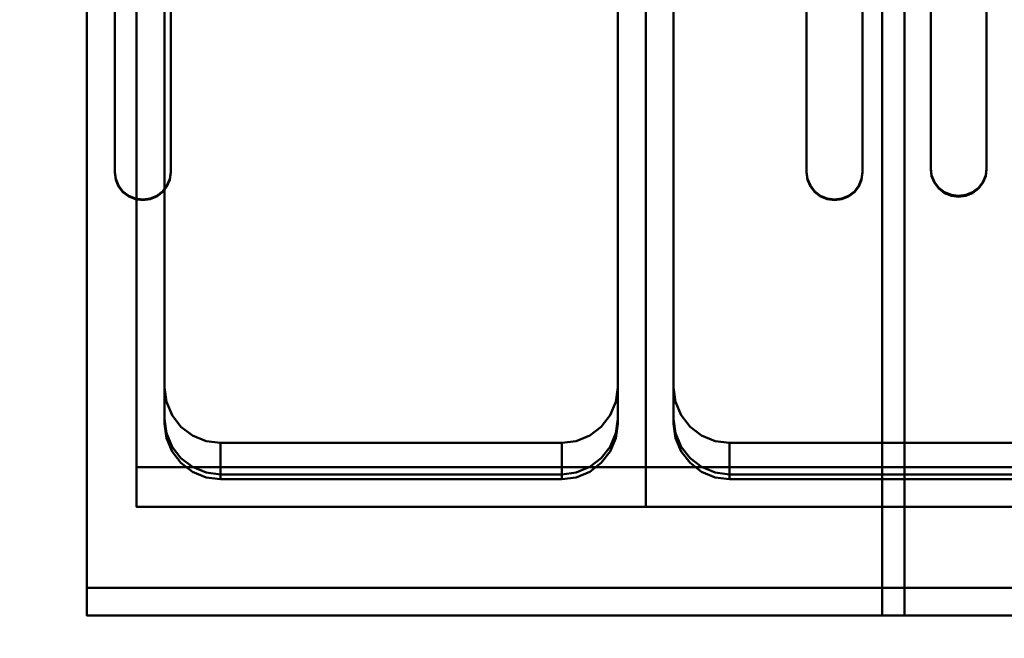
# Model space of a CAD drawing. Header units: millimetres. Extents: x -1264 to 588, y -1214 to 732.
# Tile 14 of 18: x -96 to 256, y 290 to 511. Entities that reach past the tile are written whole.
import ezdxf

# ---------------------------------------------------------------- set-up
doc = ezdxf.new("R2010")
doc.units = ezdxf.units.MM
doc.layers.add('Q-SPCQ', color=7, linetype='Continuous', lineweight=30)

msp = doc.modelspace()

# ---------------------------------------------------------------- linework, layer by layer
at = {"layer": 'Q-SPCQ', "lineweight": 40}
for points in [[(536, -8, 135), (-1264, -8, 135), (-1264, 732, 135), (536, 732, 135)], [(-54.21, 672.95, 950.75), (-54.21, 351.11, 905.52), (-54.21, 336.89, 1006.65), (-54.21, 658.73, 1051.88)], [(127.79, 351.11, 905.52), (-54.21, 351.11, 905.52), (-54.21, 672.95, 950.75), (127.79, 672.95, 950.75)], [(127.79, 336.89, 1006.65), (127.79, 351.11, 905.52), (127.79, 672.95, 950.75), (127.79, 658.73, 1051.88)], [(127.79, 672.95, 950.75), (127.79, 351.11, 905.52), (127.79, 336.89, 1006.65), (127.79, 658.73, 1051.88)], [(309.79, 351.11, 905.52), (127.79, 351.11, 905.52), (127.79, 672.95, 950.75), (309.79, 672.95, 950.75)], [(-44.21, 641.98, 955.53), (-44.21, 630.76, 1035.38), (-44.21, 368.34, 998.5), (-44.21, 379.56, 918.65)], [(-44.21, 641.98, 955.53), (-44.21, 629.02, 1047.74), (-44.21, 366.6, 1010.83), (-44.21, 379.56, 918.65)], [(117.79, 379.56, 918.65), (117.79, 368.34, 998.5), (117.79, 630.76, 1035.38), (117.79, 641.98, 955.53)], [(117.79, 379.56, 918.65), (117.79, 366.6, 1010.86), (117.79, 629.02, 1047.71), (117.79, 641.98, 955.53)], [(137.79, 641.98, 955.53), (137.79, 630.76, 1035.38), (137.79, 368.34, 998.5), (137.79, 379.56, 918.65)], [(137.79, 641.98, 955.53), (137.79, 629.02, 1047.74), (137.79, 366.6, 1010.83), (137.79, 379.56, 918.65)], [(-24.21, 359.75, 915.87), (-24.21, 348.53, 995.71), (97.79, 348.53, 995.71), (97.79, 359.75, 915.87)], [(157.79, 359.75, 915.87), (157.79, 348.53, 995.71), (279.79, 348.53, 995.71), (279.79, 359.75, 915.87)], [(127.79, 336.89, 1006.65), (-54.21, 336.89, 1006.65), (-54.21, 351.11, 905.52), (127.79, 351.11, 905.52)], [(309.79, 336.89, 1006.65), (127.79, 336.89, 1006.65), (127.79, 351.11, 905.52), (309.79, 351.11, 905.52)], [(507, 308.04, 990.02), (-72, 308.04, 990.02), (-72, 308.04, 1020.32), (507, 308.04, 1020.32)], [(507, 308.04, 1020.32), (-72, 308.04, 1020.32), (-72, 298.14, 1018.93), (507, 298.14, 1018.93)], [(507, 298.14, 1018.93), (-72, 298.14, 1018.93), (-72, 298.14, 1029.02), (507, 298.14, 1029.02)]]:
    msp.add_3dface(points, dxfattribs=at)
for points, invisible_edges in [([(-114, 298.14, 1029.02), (-72, 298.14, 1029.02), (-72, 672.95, 1081.7), (-114, 672.95, 1081.7)], 5), ([(-72, 663.04, 1070.21), (-72, 672.95, 1071.6), (-72, 672.95, 1081.7), (-72, 298.14, 1029.02)], 8), ([(-72, 663.04, 1039.92), (-72, 663.04, 1070.21), (-72, 308.04, 1020.32), (-72, 308.04, 990.02)], 2), ([(-72, 298.14, 1029.02), (-72, 298.14, 1018.93), (-72, 308.04, 1020.32), (-72, 663.04, 1070.21)], 12), ([(-44.21, 368.34, 998.5), (-72, 663.04, 1039.92), (-72, 308.04, 990.02)], 13), ([(-72, 663.04, 1039.92), (-44.21, 368.34, 998.5), (-44.21, 630.76, 1035.38)], 13), ([(-54.21, 658.73, 1051.88), (-44.21, 366.6, 1010.83), (-44.21, 629.02, 1047.71)], 13), ([(-44.21, 366.6, 1010.83), (-54.21, 658.73, 1051.88), (-54.21, 336.89, 1006.65)], 13), ([(127.79, 658.73, 1051.88), (117.79, 629.02, 1047.71), (117.79, 366.6, 1010.83)], 13), ([(117.79, 366.6, 1010.83), (127.79, 336.89, 1006.65), (127.79, 658.73, 1051.88)], 13), ([(127.79, 658.73, 1051.88), (137.79, 366.6, 1010.83), (137.79, 629.02, 1047.71)], 13), ([(137.79, 366.6, 1010.83), (127.79, 658.73, 1051.88), (127.79, 336.89, 1006.65)], 13), ([(-44.21, 379.56, 918.65), (117.79, 379.56, 918.65), (117.79, 641.98, 955.53), (-44.21, 641.98, 955.53)], 5), ([(-44.21, 379.56, 918.65), (117.79, 379.56, 918.65), (117.79, 641.98, 955.53), (-44.21, 641.98, 955.53)], 5), ([(137.79, 379.56, 918.65), (299.79, 379.56, 918.65), (299.79, 641.98, 955.53), (137.79, 641.98, 955.53)], 5), ([(137.79, 379.56, 918.65), (299.79, 379.56, 918.65), (299.79, 641.98, 955.53), (137.79, 641.98, 955.53)], 5), ([(117.79, 630.76, 1035.38), (117.79, 368.34, 998.5), (137.79, 368.34, 998.5), (137.79, 630.76, 1035.38)], 10), ([(97.79, 359.75, 915.87), (117.79, 379.56, 918.65), (-44.21, 379.56, 918.65), (-24.21, 359.75, 915.87)], 7), ([(-44.21, 379.56, 918.65), (-41.54, 369.65, 917.26), (-38.36, 365.55, 916.69)], 13), ([(-41.54, 369.65, 917.26), (-44.21, 379.56, 918.65), (-43.53, 374.43, 917.93)], 1), ([(-43.53, 374.43, 917.93), (-44.21, 379.56, 918.65), (-44.21, 368.34, 998.5)], 12), ([(97.79, 359.75, 915.87), (117.79, 379.56, 918.65), (-44.21, 379.56, 918.65), (-24.21, 359.75, 915.87)], 7), ([(-44.21, 379.56, 918.65), (-41.54, 369.65, 917.26), (-38.36, 365.55, 916.69)], 13), ([(-41.54, 369.65, 917.26), (-44.21, 379.56, 918.65), (-43.53, 374.43, 917.93)], 1), ([(-43.53, 374.43, 917.93), (-44.21, 379.56, 918.65), (-44.21, 366.6, 1010.83)], 12), ([(117.1, 374.43, 917.93), (117.79, 379.56, 918.65), (97.79, 359.75, 915.87)], 14), ([(117.1, 374.43, 917.93), (117.79, 379.56, 918.65), (97.79, 359.75, 915.87)], 14), ([(117.79, 379.56, 918.65), (117.1, 363.21, 997.78), (117.79, 368.34, 998.5)], 1), ([(117.1, 374.43, 917.93), (117.1, 363.21, 997.78), (117.79, 379.56, 918.65)], 3), ([(117.1, 374.43, 917.93), (117.1, 361.48, 1010.1), (117.79, 379.56, 918.65)], 3), ([(117.79, 366.6, 1010.86), (117.79, 379.56, 918.65), (117.1, 361.48, 1010.1)], 2), ([(279.79, 359.75, 915.87), (299.79, 379.56, 918.65), (137.79, 379.56, 918.65), (157.79, 359.75, 915.87)], 7), ([(137.79, 379.56, 918.65), (140.47, 369.65, 917.26), (143.64, 365.55, 916.69)], 13), ([(140.47, 369.65, 917.26), (137.79, 379.56, 918.65), (138.47, 374.43, 917.93)], 1), ([(138.47, 374.43, 917.93), (137.79, 379.56, 918.65), (137.79, 368.34, 998.5)], 12), ([(279.79, 359.75, 915.87), (299.79, 379.56, 918.65), (137.79, 379.56, 918.65), (157.79, 359.75, 915.87)], 7), ([(137.79, 379.56, 918.65), (140.47, 369.65, 917.26), (143.64, 365.55, 916.69)], 13), ([(140.47, 369.65, 917.26), (137.79, 379.56, 918.65), (138.47, 374.43, 917.93)], 1), ([(138.47, 374.43, 917.93), (137.79, 379.56, 918.65), (137.79, 366.6, 1010.83)], 12), ([(-44.21, 368.34, 998.5), (-43.53, 363.21, 997.78), (-43.53, 374.43, 917.93)], 14), ([(-44.21, 366.6, 1010.83), (-43.53, 361.48, 1010.1), (-43.53, 374.43, 917.93)], 14), ([(-43.53, 363.21, 997.78), (-41.54, 358.43, 997.11), (-41.54, 369.65, 917.26), (-43.53, 374.43, 917.93)], 10), ([(-43.53, 374.43, 917.93), (-43.53, 361.48, 1010.1), (-41.54, 369.65, 917.26)], 3), ([(107.79, 362.4, 916.24), (111.93, 365.55, 916.69), (117.1, 374.43, 917.93)], 14), ([(107.79, 362.4, 916.24), (111.93, 365.55, 916.69), (117.1, 374.43, 917.93)], 14), ([(115.11, 369.65, 917.26), (117.1, 374.43, 917.93), (111.93, 365.55, 916.69)], 2), ([(115.11, 369.65, 917.26), (117.1, 374.43, 917.93), (111.93, 365.55, 916.69)], 2), ([(115.11, 358.43, 997.11), (117.1, 363.21, 997.78), (117.1, 374.43, 917.93), (115.11, 369.65, 917.26)], 10), ([(115.11, 356.7, 1009.43), (117.1, 361.48, 1010.1), (117.1, 374.43, 917.93)], 14), ([(117.1, 374.43, 917.93), (115.11, 369.65, 917.26), (115.11, 356.7, 1009.43)], 14), ([(137.79, 368.34, 998.5), (138.47, 363.21, 997.78), (138.47, 374.43, 917.93)], 14), ([(137.79, 366.6, 1010.83), (138.47, 361.48, 1010.1), (138.47, 374.43, 917.93)], 14), ([(138.47, 363.21, 997.78), (140.47, 358.43, 997.11), (140.47, 369.65, 917.26), (138.47, 374.43, 917.93)], 10), ([(138.47, 374.43, 917.93), (138.47, 361.48, 1010.1), (140.47, 369.65, 917.26)], 3), ([(-43.53, 361.48, 1010.1), (-41.54, 356.7, 1009.43), (-41.54, 369.65, 917.26)], 14), ([(-41.54, 369.65, 917.26), (-41.54, 358.43, 997.11), (-38.36, 365.55, 916.69)], 3), ([(-41.54, 369.65, 917.26), (-41.54, 356.7, 1009.43), (-38.36, 365.55, 916.69)], 3), ([(111.93, 354.33, 996.53), (115.11, 358.43, 997.11), (115.11, 369.65, 917.26)], 14), ([(115.11, 369.65, 917.26), (111.93, 365.55, 916.69), (111.93, 354.33, 996.53)], 14), ([(115.11, 369.65, 917.26), (111.93, 352.6, 1008.86), (115.11, 356.7, 1009.43)], 13), ([(115.11, 369.65, 917.26), (111.93, 365.55, 916.69), (111.93, 352.6, 1008.86)], 14), ([(138.47, 361.48, 1010.1), (140.47, 356.7, 1009.43), (140.47, 369.65, 917.26)], 14), ([(140.47, 369.65, 917.26), (140.47, 358.43, 997.11), (143.64, 365.55, 916.69)], 3), ([(140.47, 369.65, 917.26), (140.47, 356.7, 1009.43), (143.64, 365.55, 916.69)], 3), ([(-72, 308.04, 990.02), (-43.53, 363.21, 997.78), (-44.21, 368.34, 998.5)], 13), ([(-43.53, 361.48, 1010.1), (-44.21, 366.6, 1010.83), (-54.21, 336.89, 1006.65)], 14), ([(138.47, 363.21, 997.78), (137.79, 368.34, 998.5), (117.79, 368.34, 998.5), (117.1, 363.21, 997.78)], 10), ([(117.79, 366.6, 1010.83), (117.1, 361.48, 1010.1), (127.79, 336.89, 1006.65)], 14), ([(138.47, 361.48, 1010.1), (137.79, 366.6, 1010.83), (127.79, 336.89, 1006.65)], 14), ([(-72, 308.04, 990.02), (-41.54, 358.43, 997.11), (-43.53, 363.21, 997.78)], 13), ([(-38.36, 354.33, 996.53), (-38.36, 365.55, 916.69), (-41.54, 358.43, 997.11)], 3), ([(-38.36, 352.6, 1008.86), (-38.36, 365.55, 916.69), (-41.54, 356.7, 1009.43)], 3), ([(-29.39, 360.43, 915.97), (-24.21, 359.75, 915.87), (-38.36, 365.55, 916.69)], 14), ([(-34.21, 362.4, 916.24), (-29.39, 360.43, 915.97), (-38.36, 365.55, 916.69)], 2), ([(-34.21, 362.4, 916.24), (-38.36, 365.55, 916.69), (-38.36, 354.33, 996.53)], 14), ([(-29.39, 360.43, 915.97), (-24.21, 359.75, 915.87), (-38.36, 365.55, 916.69)], 14), ([(-34.21, 362.4, 916.24), (-29.39, 360.43, 915.97), (-38.36, 365.55, 916.69)], 2), ([(-34.21, 362.4, 916.24), (-38.36, 365.55, 916.69), (-38.36, 352.6, 1008.86)], 14), ([(107.79, 362.4, 916.24), (107.79, 351.18, 996.09), (111.93, 365.55, 916.69)], 3), ([(111.93, 354.33, 996.53), (111.93, 365.55, 916.69), (107.79, 351.18, 996.09)], 3), ([(107.79, 362.4, 916.24), (107.79, 349.45, 1008.41), (111.93, 365.55, 916.69)], 3), ([(111.93, 352.6, 1008.86), (111.93, 365.55, 916.69), (107.79, 349.45, 1008.41)], 3), ([(140.47, 358.43, 997.11), (138.47, 363.21, 997.78), (117.1, 363.21, 997.78), (115.11, 358.43, 997.11)], 10), ([(143.64, 354.33, 996.53), (143.64, 365.55, 916.69), (140.47, 358.43, 997.11)], 3), ([(143.64, 352.6, 1008.86), (143.64, 365.55, 916.69), (140.47, 356.7, 1009.43)], 3), ([(152.61, 360.43, 915.97), (157.79, 359.75, 915.87), (143.64, 365.55, 916.69)], 14), ([(147.79, 362.4, 916.24), (152.61, 360.43, 915.97), (143.64, 365.55, 916.69)], 2), ([(147.79, 362.4, 916.24), (143.64, 365.55, 916.69), (143.64, 354.33, 996.53)], 14), ([(152.61, 360.43, 915.97), (157.79, 359.75, 915.87), (143.64, 365.55, 916.69)], 14), ([(147.79, 362.4, 916.24), (152.61, 360.43, 915.97), (143.64, 365.55, 916.69)], 2), ([(147.79, 362.4, 916.24), (143.64, 365.55, 916.69), (143.64, 352.6, 1008.86)], 14), ([(-54.21, 336.89, 1006.65), (-41.54, 356.7, 1009.43), (-43.53, 361.48, 1010.1)], 13), ([(-34.21, 362.4, 916.24), (-38.36, 354.33, 996.53), (-34.21, 351.18, 996.09)], 13), ([(-34.21, 362.4, 916.24), (-38.36, 352.6, 1008.86), (-34.21, 349.45, 1008.41)], 13), ([(-29.39, 360.43, 915.97), (-34.21, 362.4, 916.24), (-29.39, 349.2, 995.81)], 14), ([(-34.21, 351.18, 996.09), (-29.39, 349.2, 995.81), (-34.21, 362.4, 916.24)], 14), ([(-29.39, 360.43, 915.97), (-34.21, 362.4, 916.24), (-34.21, 349.45, 1008.41)], 14), ([(-34.21, 349.45, 1008.41), (-29.39, 347.47, 1008.14), (-29.39, 360.43, 915.97)], 14), ([(-24.21, 348.53, 995.71), (-24.21, 359.75, 915.87), (-29.39, 360.43, 915.97), (-29.39, 349.2, 995.81)], 4), ([(-29.39, 360.43, 915.97), (-29.39, 347.47, 1008.14), (-24.21, 359.75, 915.87)], 3), ([(-24.21, 346.79, 1008.08), (-24.21, 359.75, 915.87), (-29.39, 347.47, 1008.14)], 2), ([(-24.21, 359.75, 915.87), (-24.21, 346.79, 1008.08), (97.79, 346.8, 1008.04)], 12), ([(97.79, 346.8, 1008.04), (97.79, 359.75, 915.87), (-24.21, 359.75, 915.87)], 12), ([(107.79, 362.4, 916.24), (97.79, 359.75, 915.87), (102.96, 360.43, 915.97)], 1), ([(107.79, 362.4, 916.24), (97.79, 359.75, 915.87), (102.96, 360.43, 915.97)], 1), ([(97.79, 348.53, 995.71), (102.96, 349.2, 995.81), (102.96, 360.43, 915.97), (97.79, 359.75, 915.87)], 2), ([(97.79, 346.8, 1008.04), (102.96, 347.47, 1008.14), (102.96, 360.43, 915.97)], 14), ([(102.96, 360.43, 915.97), (97.79, 359.75, 915.87), (97.79, 346.8, 1008.04)], 12), ([(102.96, 349.2, 995.81), (107.79, 351.18, 996.09), (107.79, 362.4, 916.24)], 14), ([(102.96, 360.43, 915.97), (102.96, 349.2, 995.81), (107.79, 362.4, 916.24)], 3), ([(102.96, 347.47, 1008.14), (107.79, 349.45, 1008.41), (107.79, 362.4, 916.24)], 14), ([(102.96, 360.43, 915.97), (102.96, 347.47, 1008.14), (107.79, 362.4, 916.24)], 3), ([(115.11, 356.7, 1009.43), (127.79, 336.89, 1006.65), (117.1, 361.48, 1010.1)], 3), ([(127.79, 336.89, 1006.65), (140.47, 356.7, 1009.43), (138.47, 361.48, 1010.1)], 13), ([(147.79, 362.4, 916.24), (143.64, 354.33, 996.53), (147.79, 351.18, 996.09)], 13), ([(147.79, 362.4, 916.24), (143.64, 352.6, 1008.86), (147.79, 349.45, 1008.41)], 13), ([(152.61, 360.43, 915.97), (147.79, 362.4, 916.24), (152.61, 349.2, 995.81)], 14), ([(147.79, 351.18, 996.09), (152.61, 349.2, 995.81), (147.79, 362.4, 916.24)], 14), ([(152.61, 360.43, 915.97), (147.79, 362.4, 916.24), (147.79, 349.45, 1008.41)], 14), ([(147.79, 349.45, 1008.41), (152.61, 347.47, 1008.14), (152.61, 360.43, 915.97)], 14), ([(157.79, 348.53, 995.71), (157.79, 359.75, 915.87), (152.61, 360.43, 915.97), (152.61, 349.2, 995.81)], 4), ([(152.61, 360.43, 915.97), (152.61, 347.47, 1008.14), (157.79, 359.75, 915.87)], 3), ([(157.79, 346.79, 1008.08), (157.79, 359.75, 915.87), (152.61, 347.47, 1008.14)], 2), ([(157.79, 359.75, 915.87), (157.79, 346.79, 1008.08), (279.79, 346.8, 1008.04)], 12), ([(279.79, 346.8, 1008.04), (279.79, 359.75, 915.87), (157.79, 359.75, 915.87)], 12), ([(-41.54, 358.43, 997.11), (-72, 308.04, 990.02), (-38.36, 354.33, 996.53)], 3), ([(-41.54, 356.7, 1009.43), (-54.21, 336.89, 1006.65), (-38.36, 352.6, 1008.86)], 3), ([(115.11, 358.43, 997.11), (111.93, 354.33, 996.53), (143.64, 354.33, 996.53), (140.47, 358.43, 997.11)], 10), ([(127.79, 336.89, 1006.65), (115.11, 356.7, 1009.43), (111.93, 352.6, 1008.86)], 13), ([(140.47, 356.7, 1009.43), (127.79, 336.89, 1006.65), (143.64, 352.6, 1008.86)], 3), ([(-72, 308.04, 990.02), (-34.21, 351.18, 996.09), (-38.36, 354.33, 996.53)], 13), ([(-34.21, 349.45, 1008.41), (-38.36, 352.6, 1008.86), (-54.21, 336.89, 1006.65)], 14), ([(147.79, 351.18, 996.09), (143.64, 354.33, 996.53), (111.93, 354.33, 996.53), (107.79, 351.18, 996.09)], 10), ([(111.93, 352.6, 1008.86), (107.79, 349.45, 1008.41), (127.79, 336.89, 1006.65)], 14), ([(147.79, 349.45, 1008.41), (143.64, 352.6, 1008.86), (127.79, 336.89, 1006.65)], 14), ([(-34.21, 351.18, 996.09), (-72, 308.04, 990.02), (-29.39, 349.2, 995.81)], 3), ([(-29.39, 349.2, 995.81), (-72, 308.04, 990.02), (-24.21, 348.53, 995.71)], 3), ([(507, 308.04, 990.02), (279.79, 348.53, 995.71), (157.79, 348.53, 995.71), (-72, 308.04, 990.02)], 5), ([(97.79, 348.53, 995.71), (-24.21, 348.53, 995.71), (-72, 308.04, 990.02), (157.79, 348.53, 995.71)], 14), ([(-34.21, 349.45, 1008.41), (-54.21, 336.89, 1006.65), (-29.39, 347.47, 1008.14)], 3), ([(157.79, 348.53, 995.71), (152.61, 349.2, 995.81), (102.96, 349.2, 995.81), (97.79, 348.53, 995.71)], 10), ([(152.61, 349.2, 995.81), (147.79, 351.18, 996.09), (107.79, 351.18, 996.09), (102.96, 349.2, 995.81)], 10), ([(107.79, 349.45, 1008.41), (102.96, 347.47, 1008.14), (127.79, 336.89, 1006.65)], 14), ([(147.79, 349.45, 1008.41), (127.79, 336.89, 1006.65), (152.61, 347.47, 1008.14)], 3), ([(-24.21, 346.8, 1008.04), (-29.39, 347.47, 1008.14), (-54.21, 336.89, 1006.65)], 14), ([(127.79, 336.89, 1006.65), (97.79, 346.8, 1008.04), (-24.21, 346.8, 1008.04), (-54.21, 336.89, 1006.65)], 5), ([(102.96, 347.47, 1008.14), (97.79, 346.8, 1008.04), (127.79, 336.89, 1006.65)], 14), ([(157.79, 346.8, 1008.04), (152.61, 347.47, 1008.14), (127.79, 336.89, 1006.65)], 14), ([(309.79, 336.89, 1006.65), (279.79, 346.8, 1008.04), (157.79, 346.8, 1008.04), (127.79, 336.89, 1006.65)], 5), ([(-114, 298.14, 1029.02), (-1236, 298.14, 1029.02), (-1264, 242, 1021.13), (536, 242, 1021.13)], 10), ([(536, 242, 1021.13), (507, 298.14, 1029.02), (-72, 298.14, 1029.02), (-114, 298.14, 1029.02)], 13)]:
    msp.add_3dface(points, dxfattribs=dict(at, invisible_edges=invisible_edges))
at = {"layer": 'Q-SPCQ', "lineweight": 40, "transparency": 33554448}
for points in [[(-72, 298.14, 1024.99), (-72, 298.14, 1034.07), (-72, 672.95, 1086.75), (-72, 672.95, 1077.66)], [(220.32, 298.14, 1024.99), (-72, 298.14, 1024.99), (-72, 672.95, 1077.66), (220.32, 672.95, 1077.66)], [(212.31, 298.14, 1018.93), (212.31, 298.14, 1024.99), (212.31, 672.95, 1077.66), (212.31, 672.95, 1071.6)], [(507, 298.14, 1018.93), (212.31, 298.14, 1018.93), (212.31, 672.95, 1071.6), (507, 672.95, 1071.6)], [(220.32, 672.95, 1086.75), (220.32, 298.14, 1034.07), (220.32, 298.14, 1024.99), (220.32, 672.95, 1077.66)], [(-62, 516.07, 1062.71), (-62, 515.79, 1064.66), (-62, 456.37, 1056.31), (-62, 456.65, 1054.35)], [(-42, 456.65, 1054.35), (-42, 456.37, 1056.31), (-42, 515.79, 1064.66), (-42, 516.07, 1062.71)], [(185.32, 516.07, 1062.71), (185.32, 515.79, 1064.66), (185.32, 456.37, 1056.31), (185.32, 456.65, 1054.35)], [(205.32, 456.65, 1054.35), (205.32, 456.37, 1056.31), (205.32, 515.79, 1064.66), (205.32, 516.07, 1062.71)], [(229.68, 517.36, 1053.53), (229.68, 517.04, 1055.75), (229.68, 457.63, 1047.4), (229.68, 457.94, 1045.18)], [(249.68, 457.94, 1045.18), (249.68, 457.63, 1047.4), (249.68, 517.04, 1055.75), (249.68, 517.36, 1053.53)], [(220.32, 298.14, 1034.07), (-72, 298.14, 1034.07), (-72, 298.14, 1024.99), (220.32, 298.14, 1024.99)], [(507, 298.14, 1024.99), (212.31, 298.14, 1024.99), (212.31, 298.14, 1018.93), (507, 298.14, 1018.93)]]:
    msp.add_3dface(points, dxfattribs=at)
for points, invisible_edges in [([(-72, 672.95, 1086.75), (-62, 456.37, 1056.31), (-62, 515.79, 1064.66)], 13), ([(-62, 456.37, 1056.31), (-72, 672.95, 1086.75), (-72, 298.14, 1034.07)], 13), ([(220.32, 672.95, 1086.75), (205.32, 515.79, 1064.66), (205.32, 456.37, 1056.31)], 13), ([(205.32, 456.37, 1056.31), (220.32, 298.14, 1034.07), (220.32, 672.95, 1086.75)], 13), ([(212.31, 672.95, 1077.66), (229.68, 457.63, 1047.4), (229.68, 517.04, 1055.75)], 13), ([(229.68, 457.63, 1047.4), (212.31, 672.95, 1077.66), (212.31, 298.14, 1024.99)], 13), ([(-62, 456.65, 1054.35), (-42, 456.65, 1054.35), (-42, 516.07, 1062.71), (-62, 516.07, 1062.71)], 5), ([(185.32, 456.37, 1056.31), (185.32, 515.79, 1064.66), (-42, 515.79, 1064.66), (-42, 456.37, 1056.31)], 10), ([(185.32, 516.07, 1062.71), (185.32, 456.65, 1054.35), (205.32, 456.65, 1054.35), (205.32, 516.07, 1062.71)], 10), ([(229.68, 517.36, 1053.53), (229.68, 457.94, 1045.18), (249.68, 457.94, 1045.18), (249.68, 517.36, 1053.53)], 10), ([(249.68, 457.63, 1047.4), (477, 457.63, 1047.4), (477, 517.04, 1055.75), (249.68, 517.04, 1055.75)], 5), ([(230.02, 455.06, 1047.04), (229.68, 457.63, 1047.4), (212.31, 298.14, 1024.99)], 14), ([(229.68, 457.94, 1045.18), (230.02, 455.38, 1044.82), (231.02, 452.99, 1044.48)], 12), ([(230.02, 455.06, 1047.04), (230.02, 455.38, 1044.82), (229.68, 457.94, 1045.18)], 13), ([(230.02, 455.06, 1047.04), (229.68, 457.94, 1045.18), (229.68, 457.63, 1047.4)], 1), ([(248.34, 452.99, 1044.48), (249.34, 455.38, 1044.82), (249.68, 457.94, 1045.18)], 12), ([(249.68, 457.63, 1047.4), (249.68, 457.94, 1045.18), (249.34, 455.38, 1044.82)], 12), ([(477.34, 455.06, 1047.04), (477, 457.63, 1047.4), (249.68, 457.63, 1047.4), (249.34, 455.06, 1047.04)], 10), ([(249.34, 455.38, 1044.82), (249.34, 455.06, 1047.04), (249.68, 457.63, 1047.4)], 13), ([(-61.66, 453.81, 1055.95), (-62, 456.37, 1056.31), (-72, 298.14, 1034.07)], 14), ([(-59.07, 449.65, 1053.37), (-62, 456.65, 1054.35), (-61.66, 454.09, 1053.99)], 13), ([(-42.34, 454.09, 1053.99), (-42, 456.65, 1054.35), (-62, 456.65, 1054.35)], 14), ([(-61.66, 453.81, 1055.95), (-61.66, 454.09, 1053.99), (-62, 456.65, 1054.35), (-62, 456.37, 1056.31)], 1), ([(-60.66, 451.7, 1053.66), (-59.07, 449.65, 1053.37), (-61.66, 454.09, 1053.99)], 2), ([(-61.66, 454.09, 1053.99), (-61.66, 453.81, 1055.95), (-60.66, 451.42, 1055.62)], 13), ([(-61.66, 454.09, 1053.99), (-60.66, 451.42, 1055.62), (-60.66, 451.7, 1053.66)], 3), ([(-42.34, 454.09, 1053.99), (-44.93, 449.65, 1053.37), (-43.34, 451.7, 1053.66)], 1), ([(-42.34, 454.09, 1053.99), (-43.34, 451.7, 1053.66), (-42.34, 453.81, 1055.95)], 14), ([(-42.34, 454.09, 1053.99), (-42.34, 453.81, 1055.95), (-42, 456.37, 1056.31), (-42, 456.65, 1054.35)], 1), ([(-42.34, 453.81, 1055.95), (185.66, 453.81, 1055.95), (185.32, 456.37, 1056.31), (-42, 456.37, 1056.31)], 5), ([(185.32, 456.65, 1054.35), (185.66, 454.09, 1053.99), (186.66, 451.7, 1053.66)], 12), ([(185.32, 456.37, 1056.31), (185.66, 453.81, 1055.95), (185.66, 454.09, 1053.99), (185.32, 456.65, 1054.35)], 2), ([(185.66, 454.09, 1053.99), (185.66, 453.81, 1055.95), (186.66, 451.7, 1053.66)], 3), ([(205.32, 456.65, 1054.35), (186.66, 451.7, 1053.66), (188.25, 449.65, 1053.37)], 13), ([(205.32, 456.65, 1054.35), (202.39, 449.65, 1053.37), (203.98, 451.7, 1053.66)], 13), ([(203.98, 451.7, 1053.66), (204.98, 454.09, 1053.99), (205.32, 456.65, 1054.35)], 12), ([(204.98, 453.81, 1055.95), (204.98, 454.09, 1053.99), (203.98, 451.42, 1055.62)], 3), ([(203.98, 451.7, 1053.66), (203.98, 451.42, 1055.62), (204.98, 454.09, 1053.99)], 3), ([(204.98, 453.81, 1055.95), (205.32, 456.37, 1056.31), (205.32, 456.65, 1054.35), (204.98, 454.09, 1053.99)], 8), ([(205.32, 456.37, 1056.31), (204.98, 453.81, 1055.95), (220.32, 298.14, 1034.07)], 14), ([(231.02, 452.68, 1046.7), (230.02, 455.06, 1047.04), (212.31, 298.14, 1024.99)], 14), ([(230.02, 455.38, 1044.82), (230.02, 455.06, 1047.04), (231.02, 452.68, 1046.7), (231.02, 452.99, 1044.48)], 5), ([(248.34, 452.99, 1044.48), (248.34, 452.68, 1046.7), (249.34, 455.06, 1047.04), (249.34, 455.38, 1044.82)], 5), ([(478.34, 452.68, 1046.7), (477.34, 455.06, 1047.04), (249.34, 455.06, 1047.04), (248.34, 452.68, 1046.7)], 10), ([(-60.66, 451.42, 1055.62), (-61.66, 453.81, 1055.95), (-72, 298.14, 1034.07)], 14), ([(-72, 298.14, 1034.07), (-59.07, 449.37, 1055.33), (-60.66, 451.42, 1055.62)], 13), ([(-60.66, 451.42, 1055.62), (-59.07, 449.37, 1055.33), (-60.66, 451.7, 1053.66)], 14), ([(-59.07, 449.37, 1055.33), (-59.07, 449.65, 1053.37), (-60.66, 451.7, 1053.66)], 13), ([(-43.34, 451.42, 1055.62), (-43.34, 451.7, 1053.66), (-44.93, 449.65, 1053.37)], 13), ([(-44.93, 449.37, 1055.33), (188.25, 449.37, 1055.33), (186.66, 451.42, 1055.62), (-43.34, 451.42, 1055.62)], 5), ([(-44.93, 449.65, 1053.37), (-44.93, 449.37, 1055.33), (-43.34, 451.42, 1055.62)], 13), ([(-43.34, 451.42, 1055.62), (186.66, 451.42, 1055.62), (185.66, 453.81, 1055.95), (-42.34, 453.81, 1055.95)], 5), ([(-42.34, 453.81, 1055.95), (-43.34, 451.7, 1053.66), (-43.34, 451.42, 1055.62)], 3), ([(185.66, 453.81, 1055.95), (186.66, 451.42, 1055.62), (186.66, 451.7, 1053.66)], 14), ([(186.66, 451.42, 1055.62), (188.25, 449.65, 1053.37), (186.66, 451.7, 1053.66)], 13), ([(188.25, 449.65, 1053.37), (186.66, 451.42, 1055.62), (188.25, 449.37, 1055.33)], 13), ([(203.98, 451.7, 1053.66), (202.39, 449.37, 1055.33), (203.98, 451.42, 1055.62)], 13), ([(202.39, 449.37, 1055.33), (203.98, 451.7, 1053.66), (202.39, 449.65, 1053.37)], 13), ([(202.39, 449.37, 1055.33), (220.32, 298.14, 1034.07), (203.98, 451.42, 1055.62)], 3), ([(204.98, 453.81, 1055.95), (203.98, 451.42, 1055.62), (220.32, 298.14, 1034.07)], 14), ([(212.31, 298.14, 1024.99), (232.61, 450.63, 1046.42), (231.02, 452.68, 1046.7)], 13), ([(507, 298.14, 1024.99), (479.93, 450.63, 1046.42), (246.75, 450.63, 1046.42), (212.31, 298.14, 1024.99)], 7), ([(246.75, 450.63, 1046.42), (244.68, 449.05, 1046.19), (212.31, 298.14, 1024.99)], 14), ([(232.61, 450.63, 1046.42), (212.31, 298.14, 1024.99), (234.68, 449.05, 1046.19)], 3), ([(248.34, 452.99, 1044.48), (231.02, 452.99, 1044.48), (232.61, 450.94, 1044.19)], 13), ([(231.02, 452.68, 1046.7), (232.61, 450.63, 1046.42), (231.02, 452.99, 1044.48)], 14), ([(232.61, 450.63, 1046.42), (232.61, 450.94, 1044.19), (231.02, 452.99, 1044.48)], 13), ([(232.61, 450.94, 1044.19), (234.68, 449.36, 1043.97), (237.09, 448.37, 1043.83)], 12), ([(232.61, 450.94, 1044.19), (237.09, 448.37, 1043.83), (239.68, 448.04, 1043.79)], 13), ([(234.68, 449.05, 1046.19), (232.61, 450.94, 1044.19), (232.61, 450.63, 1046.42)], 3), ([(234.68, 449.36, 1043.97), (232.61, 450.94, 1044.19), (234.68, 449.05, 1046.19)], 14), ([(248.34, 452.99, 1044.48), (244.68, 449.36, 1043.97), (246.75, 450.94, 1044.19)], 1), ([(244.68, 449.36, 1043.97), (246.75, 450.63, 1046.42), (246.75, 450.94, 1044.19)], 3), ([(246.75, 450.63, 1046.42), (244.68, 449.36, 1043.97), (244.68, 449.05, 1046.19)], 3), ([(248.34, 452.68, 1046.7), (248.34, 452.99, 1044.48), (246.75, 450.94, 1044.19)], 13), ([(479.93, 450.63, 1046.42), (478.34, 452.68, 1046.7), (248.34, 452.68, 1046.7), (246.75, 450.63, 1046.42)], 10), ([(248.34, 452.68, 1046.7), (246.75, 450.94, 1044.19), (246.75, 450.63, 1046.42)], 3), ([(-72, 298.14, 1034.07), (220.32, 298.14, 1034.07), (188.25, 449.37, 1055.33), (-44.93, 449.37, 1055.33)], 14), ([(-44.93, 449.37, 1055.33), (-47, 447.8, 1055.11), (-72, 298.14, 1034.07)], 14), ([(-59.07, 449.37, 1055.33), (-72, 298.14, 1034.07), (-57, 447.8, 1055.11)], 3), ([(-47, 447.8, 1055.11), (-49.41, 446.81, 1054.97), (-72, 298.14, 1034.07)], 14), ([(-54.59, 446.81, 1054.97), (-57, 447.8, 1055.11), (-72, 298.14, 1034.07)], 14), ([(-57, 448.07, 1053.15), (-52, 446.75, 1052.96), (-59.07, 449.65, 1053.37)], 3), ([(-57, 447.8, 1055.11), (-59.07, 449.65, 1053.37), (-59.07, 449.37, 1055.33)], 3), ([(-57, 448.07, 1053.15), (-59.07, 449.65, 1053.37), (-57, 447.8, 1055.11)], 14), ([(-57, 448.07, 1053.15), (-54.59, 447.08, 1053.01), (-52, 446.75, 1052.96)], 12), ([(-54.59, 446.81, 1054.97), (-57, 448.07, 1053.15), (-57, 447.8, 1055.11)], 3), ([(-54.59, 446.81, 1054.97), (-54.59, 447.08, 1053.01), (-57, 448.07, 1053.15)], 13), ([(-52, 446.47, 1054.92), (-54.59, 447.08, 1053.01), (-54.59, 446.81, 1054.97)], 3), ([(-52, 446.75, 1052.96), (-54.59, 447.08, 1053.01), (-52, 446.47, 1054.92)], 14), ([(-44.93, 449.65, 1053.37), (-52, 446.75, 1052.96), (-47, 448.07, 1053.15)], 3), ([(-49.41, 447.08, 1053.01), (-47, 448.07, 1053.15), (-52, 446.75, 1052.96)], 2), ([(-49.41, 446.81, 1054.97), (-49.41, 447.08, 1053.01), (-52, 446.75, 1052.96)], 13), ([(-47, 447.8, 1055.11), (-47, 448.07, 1053.15), (-49.41, 447.08, 1053.01)], 13), ([(-49.41, 446.81, 1054.97), (-47, 447.8, 1055.11), (-49.41, 447.08, 1053.01)], 14), ([(-47, 448.07, 1053.15), (-44.93, 449.37, 1055.33), (-44.93, 449.65, 1053.37)], 3), ([(-47, 447.8, 1055.11), (-44.93, 449.37, 1055.33), (-47, 448.07, 1053.15)], 14), ([(190.32, 448.07, 1053.15), (195.32, 446.75, 1052.96), (188.25, 449.65, 1053.37)], 3), ([(188.25, 449.65, 1053.37), (195.32, 446.75, 1052.96), (197.91, 447.08, 1053.01)], 13), ([(188.25, 449.65, 1053.37), (188.25, 449.37, 1055.33), (190.32, 448.07, 1053.15)], 3), ([(190.32, 447.8, 1055.11), (188.25, 449.37, 1055.33), (220.32, 298.14, 1034.07)], 14), ([(190.32, 447.8, 1055.11), (190.32, 448.07, 1053.15), (188.25, 449.37, 1055.33)], 3), ([(190.32, 448.07, 1053.15), (192.73, 447.08, 1053.01), (195.32, 446.75, 1052.96)], 12), ([(190.32, 447.8, 1055.11), (192.73, 447.08, 1053.01), (190.32, 448.07, 1053.15)], 13), ([(192.73, 446.81, 1054.97), (190.32, 447.8, 1055.11), (220.32, 298.14, 1034.07)], 14), ([(192.73, 446.81, 1054.97), (192.73, 447.08, 1053.01), (190.32, 447.8, 1055.11)], 3), ([(192.73, 446.81, 1054.97), (195.32, 446.75, 1052.96), (192.73, 447.08, 1053.01)], 13), ([(197.91, 447.08, 1053.01), (195.32, 446.75, 1052.96), (195.32, 446.47, 1054.92)], 14), ([(197.91, 446.81, 1054.97), (197.91, 447.08, 1053.01), (195.32, 446.47, 1054.92)], 3), ([(200.32, 448.07, 1053.15), (202.39, 449.65, 1053.37), (197.91, 447.08, 1053.01)], 2), ([(200.32, 448.07, 1053.15), (197.91, 446.81, 1054.97), (200.32, 447.8, 1055.11)], 13), ([(197.91, 447.08, 1053.01), (197.91, 446.81, 1054.97), (200.32, 448.07, 1053.15)], 3), ([(200.32, 447.8, 1055.11), (197.91, 446.81, 1054.97), (220.32, 298.14, 1034.07)], 14), ([(200.32, 447.8, 1055.11), (202.39, 449.37, 1055.33), (202.39, 449.65, 1053.37)], 14), ([(202.39, 449.65, 1053.37), (200.32, 448.07, 1053.15), (200.32, 447.8, 1055.11)], 14), ([(220.32, 298.14, 1034.07), (202.39, 449.37, 1055.33), (200.32, 447.8, 1055.11)], 13), ([(244.68, 449.05, 1046.19), (242.27, 448.06, 1046.06), (212.31, 298.14, 1024.99)], 14), ([(237.09, 448.06, 1046.06), (234.68, 449.05, 1046.19), (212.31, 298.14, 1024.99)], 14), ([(242.27, 448.06, 1046.06), (239.68, 447.72, 1046.01), (212.31, 298.14, 1024.99)], 14), ([(237.09, 448.06, 1046.06), (212.31, 298.14, 1024.99), (239.68, 447.72, 1046.01)], 3), ([(237.09, 448.06, 1046.06), (234.68, 449.36, 1043.97), (234.68, 449.05, 1046.19)], 3), ([(237.09, 448.06, 1046.06), (237.09, 448.37, 1043.83), (234.68, 449.36, 1043.97)], 13), ([(239.68, 447.72, 1046.01), (237.09, 448.37, 1043.83), (237.09, 448.06, 1046.06)], 3), ([(239.68, 448.04, 1043.79), (237.09, 448.37, 1043.83), (239.68, 447.72, 1046.01)], 14), ([(242.27, 448.37, 1043.83), (244.68, 449.36, 1043.97), (239.68, 448.04, 1043.79)], 2), ([(242.27, 448.06, 1046.06), (242.27, 448.37, 1043.83), (239.68, 448.04, 1043.79)], 13), ([(239.68, 448.04, 1043.79), (239.68, 447.72, 1046.01), (242.27, 448.06, 1046.06)], 13), ([(244.68, 449.05, 1046.19), (244.68, 449.36, 1043.97), (242.27, 448.37, 1043.83)], 13), ([(242.27, 448.06, 1046.06), (244.68, 449.05, 1046.19), (242.27, 448.37, 1043.83)], 14), ([(-49.41, 446.81, 1054.97), (-52, 446.47, 1054.92), (-72, 298.14, 1034.07)], 14), ([(-54.59, 446.81, 1054.97), (-72, 298.14, 1034.07), (-52, 446.47, 1054.92)], 3), ([(-52, 446.75, 1052.96), (-52, 446.47, 1054.92), (-49.41, 446.81, 1054.97)], 13), ([(195.32, 446.47, 1054.92), (192.73, 446.81, 1054.97), (220.32, 298.14, 1034.07)], 14), ([(195.32, 446.47, 1054.92), (195.32, 446.75, 1052.96), (192.73, 446.81, 1054.97)], 3), ([(220.32, 298.14, 1034.07), (197.91, 446.81, 1054.97), (195.32, 446.47, 1054.92)], 13)]:
    msp.add_3dface(points, dxfattribs=dict(at, invisible_edges=invisible_edges))

doc.saveas('drawing.dxf')
